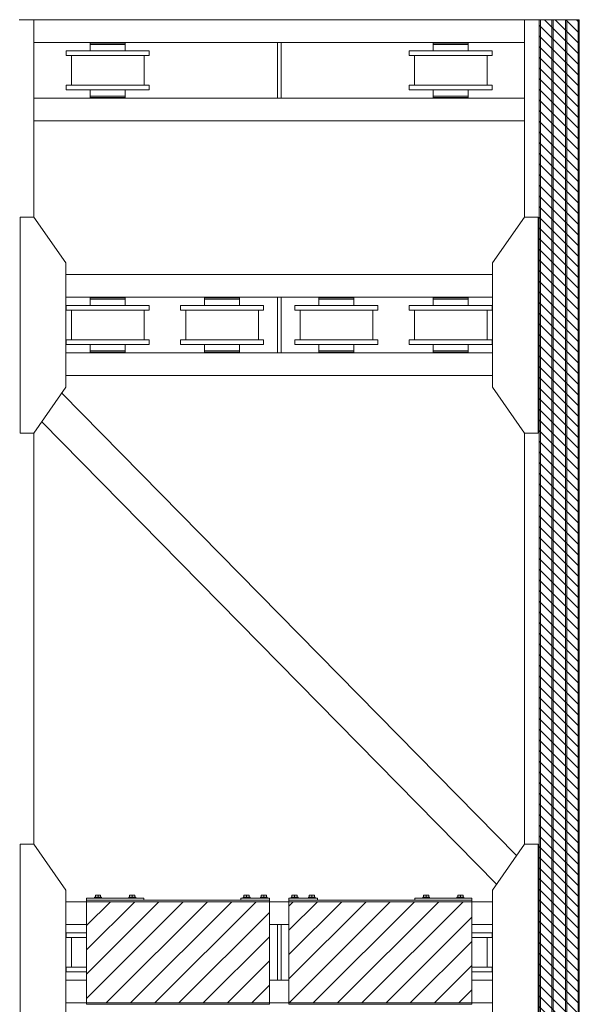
# Model space of a CAD drawing. Header units: millimetres. Extents: x 11264 to 19674, y -752784 to -746844.
# Tile 44 of 56: x 17197 to 17574, y -748200 to -747536. Entities that reach past the tile are written whole.
import ezdxf

# ---------------------------------------------------------------- set-up
doc = ezdxf.new("R2010")
doc.units = ezdxf.units.MM
doc.header["$MEASUREMENT"] = 0
doc.linetypes.add('DGN Style 1', pattern=[238.07239474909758, 0.396127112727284, -237.6762676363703])
doc.linetypes.add('DGN Style 6', pattern=[753.4337684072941, 0.396127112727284, -158.4508450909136, 277.2889789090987, -158.4508450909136, 0.396127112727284, -158.4508450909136])
doc.layers.add('Main Cradle', color=7, linetype='Continuous', lineweight=0)
doc.layers.add('Main Cradle Blocks', color=7, linetype='Continuous', lineweight=0)

# ---------------------------------------------------------------- blocks, each defined once
blk = doc.blocks.new('*U58')
at = {"linetype": 'DGN Style 6', "lineweight": 0}
h = blk.add_hatch(dxfattribs=at)
h.set_pattern_fill('HATCH', color=5, style=0, pattern_type=2)
h.set_pattern_definition([(135, (2055.738809, 1050.682466), (3.595456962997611, 3.59545696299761), [])])
h.paths.add_polyline_path([(2078.085763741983, 1021.15248072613), (2078.085763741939, 2278.470879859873), (2105.05031274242, 2278.470879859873), (2105.05031274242, 1021.15248072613)])
at = {"linetype": 'Continuous', "lineweight": 0}
h = blk.add_hatch(dxfattribs=at)
h.set_pattern_fill('HATCH', color=30, style=0, pattern_type=2)
h.set_pattern_definition([(45, (1917.294182, 1674.957072), (-8.171492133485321, 8.171492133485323), [])])
h.paths.add_polyline_path([(1772.985743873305, 1615.682283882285), (1896.252253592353, 1615.682283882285), (1896.252253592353, 1683.941113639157), (1772.985743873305, 1683.941113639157)])
h = blk.add_hatch(dxfattribs=at)
h.set_pattern_fill('HATCH', color=30, style=0, pattern_type=2)
h.set_pattern_definition([(45, (1909.763618, 1674.957072), (-8.171492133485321, 8.171492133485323), [])])
h.paths.add_polyline_path([(1909.380136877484, 1615.682283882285), (2032.646646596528, 1615.682283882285), (2032.646646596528, 1683.941113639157), (1909.380136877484, 1683.941113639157)])
at = {"color": 5, "linetype": 'Continuous', "lineweight": 0, "flags": 128}
blk.add_lwpolyline([(2078.085763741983, 1021.15248072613), (2078.085763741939, 2278.470879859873), (2105.05031274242, 2278.470879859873), (2105.05031274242, 1021.15248072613), (2078.085763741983, 1021.15248072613)], close=True, dxfattribs=at)
at = {"color": 30, "linetype": 'Continuous', "lineweight": 13, "flags": 128}
for points in [[(1772.985743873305, 1615.682283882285), (1896.252253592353, 1615.682283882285), (1896.252253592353, 1683.941113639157), (1772.985743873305, 1683.941113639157), (1772.985743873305, 1615.682283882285)], [(1909.380136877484, 1615.682283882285), (2032.646646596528, 1615.682283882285), (2032.646646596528, 1683.941113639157), (1909.380136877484, 1683.941113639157), (1909.380136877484, 1615.682283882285)]]:
    blk.add_lwpolyline(points, close=True, dxfattribs=at)
at = {"layer": 'Main Cradle', "color": 7, "linetype": 'Continuous', "lineweight": 0}
for p, q in [((1737.548605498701, 2278.471174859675), (1727.548605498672, 2278.471174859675)), ((1737.548605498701, 2278.471174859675), (1737.548605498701, 2145.460156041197)), ((2068.087896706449, 2278.471174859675), (1737.548605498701, 2278.471174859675)), ((2068.087896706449, 2278.471174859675), (2068.087896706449, 2145.460156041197)), ((2068.087896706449, 2278.471174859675), (2078.087896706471, 2278.471174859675)), ((2078.087896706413, 2278.471174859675), (2078.087896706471, 1021.152222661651)), ((2078.798742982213, 2278.471174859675), (2078.087896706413, 2278.471174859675)), ((2078.798742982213, 2278.471174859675), (2078.798742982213, 1021.152222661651)), ((2078.798742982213, 2278.471174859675), (2086.562472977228, 2278.471174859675)), ((2086.562472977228, 2278.471174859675), (2086.562472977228, 1021.152222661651)), ((2087.332889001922, 2278.471174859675), (2086.562472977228, 2278.471174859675)), ((2087.332889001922, 2278.471174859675), (2087.332889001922, 1021.152222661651)), ((2087.332889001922, 2278.471174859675), (2095.807465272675, 2278.471174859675)), ((2095.807465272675, 2278.471174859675), (2095.807465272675, 1021.152222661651)), ((2096.577881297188, 2278.471174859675), (2095.807465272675, 2278.471174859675)), ((2096.577881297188, 2278.471174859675), (2096.577881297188, 1021.152222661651)), ((2096.577881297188, 2278.471174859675), (2104.34161129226, 2278.471174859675)), ((2104.34161129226, 2278.471174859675), (2104.34161129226, 1021.152222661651)), ((2105.052457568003, 2278.471174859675), (2104.34161129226, 2278.471174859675)), ((1901.585585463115, 2263.062854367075), (1737.548605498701, 2263.062854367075)), ((1775.514711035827, 2257.438817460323), (1759.335970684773, 2257.438817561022)), ((1759.335970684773, 2257.438817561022), (1759.335970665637, 2254.357153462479)), ((1815.175724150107, 2257.438817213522), (1759.335970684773, 2257.438817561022)), ((1798.996987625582, 2262.600600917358), (1775.514707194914, 2262.600601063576)), ((1781.092530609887, 2262.600601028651), (1775.514707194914, 2262.600601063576)), ((1775.514707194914, 2262.600601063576), (1775.514707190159, 2261.830185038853)), ((1798.996987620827, 2261.830184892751), (1775.514707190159, 2261.830185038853)), ((1775.514708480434, 2257.438817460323), (1775.514711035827, 2257.438817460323)), ((1775.514708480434, 2257.438817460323), (1798.996988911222, 2257.438817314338)), ((1798.996991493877, 2261.830184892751), (1775.514711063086, 2261.830185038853)), ((1775.514711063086, 2261.830185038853), (1775.514711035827, 2257.438817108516)), ((1781.092519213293, 2262.600601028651), (1781.092530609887, 2262.600601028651)), ((1781.092519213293, 2262.600601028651), (1793.419175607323, 2262.600600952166)), ((1781.092530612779, 2263.062854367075), (1781.092530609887, 2262.600600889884)), ((1793.419187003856, 2262.600600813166), (1793.419187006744, 2263.062854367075)), ((1798.996987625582, 2262.600600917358), (1793.419187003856, 2262.600600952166)), ((1798.996987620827, 2261.830184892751), (1798.996987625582, 2262.600600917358)), ((1798.996991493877, 2261.830184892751), (1798.996987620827, 2261.830184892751)), ((1798.996991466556, 2257.438816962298), (1798.996991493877, 2261.830184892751)), ((1815.175724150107, 2257.438817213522), (1798.996991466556, 2257.438817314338)), ((1815.175724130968, 2254.357153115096), (1815.175724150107, 2257.438817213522)), ((2068.087896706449, 2263.062854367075), (1904.050916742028, 2263.062854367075)), ((2006.639510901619, 2257.438817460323), (1990.460770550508, 2257.438817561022)), ((1990.460770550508, 2257.438817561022), (1990.460770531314, 2254.357153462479)), ((2046.300524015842, 2257.438817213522), (1990.460770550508, 2257.438817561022)), ((2030.12178749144, 2262.600600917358), (2006.639507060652, 2262.600601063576)), ((2012.217330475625, 2262.600601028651), (2006.639507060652, 2262.600601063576)), ((2006.639507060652, 2262.600601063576), (2006.639507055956, 2261.830185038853)), ((2030.121787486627, 2261.830184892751), (2006.639507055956, 2261.830185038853)), ((2006.63950834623, 2257.438817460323), (2006.639510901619, 2257.438817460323)), ((2006.63950834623, 2257.438817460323), (2030.121788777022, 2257.438817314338)), ((2030.121791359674, 2261.830184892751), (2006.639510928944, 2261.830185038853)), ((2006.639510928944, 2261.830185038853), (2006.639510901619, 2257.438817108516)), ((2012.217319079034, 2262.600601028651), (2012.217330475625, 2262.600601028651)), ((2012.217319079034, 2262.600601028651), (2024.54397547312, 2262.600600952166)), ((2012.217330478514, 2263.062854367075), (2012.217330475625, 2262.600600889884)), ((2024.543986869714, 2262.600600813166), (2024.543986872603, 2263.062854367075)), ((2030.12178749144, 2262.600600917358), (2024.543986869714, 2262.600600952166)), ((2030.121787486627, 2261.830184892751), (2030.12178749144, 2262.600600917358)), ((2030.121791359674, 2261.830184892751), (2030.121787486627, 2261.830184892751)), ((2030.121791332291, 2257.438816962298), (2030.121791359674, 2261.830184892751)), ((2046.300524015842, 2257.438817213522), (2030.121791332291, 2257.438817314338)), ((2046.300523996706, 2254.357153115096), (2046.300524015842, 2257.438817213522)), ((1815.175724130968, 2254.357153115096), (1759.335970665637, 2254.357153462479)), ((1775.514711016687, 2254.357149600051), (1762.756617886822, 2254.357149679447)), ((1762.756617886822, 2254.357149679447), (1762.756617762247, 2234.326333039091)), ((1811.755077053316, 2254.357149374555), (1762.756617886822, 2254.357149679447)), ((1767.379116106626, 2254.357149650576), (1775.514711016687, 2254.357149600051)), ((1767.379116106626, 2254.357149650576), (1807.132582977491, 2254.357149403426)), ((1811.755077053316, 2254.357149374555), (1798.996991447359, 2254.35714945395)), ((1798.996991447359, 2254.35714945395), (1807.132582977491, 2254.357149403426)), ((1811.755076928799, 2234.326332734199), (1811.755077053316, 2254.357149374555)), ((2046.300523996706, 2254.357153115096), (1990.460770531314, 2254.357153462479)), ((2006.639510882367, 2254.357149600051), (1993.881417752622, 2254.357149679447)), ((1993.881417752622, 2254.357149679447), (1993.881417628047, 2234.326333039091)), ((2042.879876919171, 2254.357149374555), (1993.881417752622, 2254.357149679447)), ((1998.503915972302, 2254.357149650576), (2006.639510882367, 2254.357149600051)), ((1998.503915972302, 2254.357149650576), (2038.257382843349, 2254.357149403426)), ((2042.879876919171, 2254.357149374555), (2030.121791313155, 2254.35714945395)), ((2030.121791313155, 2254.35714945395), (2038.257382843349, 2254.357149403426)), ((2042.879876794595, 2234.326332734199), (2042.879876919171, 2254.357149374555)), ((1762.756617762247, 2234.326333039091), (1759.335970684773, 2234.326333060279)), ((1759.335970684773, 2234.326333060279), (1759.335970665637, 2231.244668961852)), ((1815.175724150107, 2234.326332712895), (1759.335970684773, 2234.326333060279)), ((1815.175724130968, 2231.244668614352), (1759.335970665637, 2231.244668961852)), ((1775.514710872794, 2231.244668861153), (1775.514710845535, 2226.853297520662)), ((1798.996991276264, 2226.853297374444), (1798.996991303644, 2231.24466878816)), ((1815.175724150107, 2234.326332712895), (1811.755076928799, 2234.326332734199)), ((1815.175724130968, 2231.244668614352), (1815.175724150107, 2234.326332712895)), ((1993.881417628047, 2234.326333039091), (1990.460770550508, 2234.326333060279)), ((1990.460770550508, 2234.326333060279), (1990.460770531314, 2231.244668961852)), ((2046.300524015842, 2234.326332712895), (1990.460770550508, 2234.326333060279)), ((2046.300523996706, 2231.244668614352), (1990.460770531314, 2231.244668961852)), ((2006.639510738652, 2231.244668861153), (2006.639510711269, 2226.853297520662)), ((2030.121791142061, 2226.853297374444), (2030.121791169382, 2231.24466878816)), ((2046.300524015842, 2234.326332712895), (2042.879876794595, 2234.326332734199)), ((2046.300523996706, 2231.244668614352), (2046.300524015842, 2234.326332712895)), ((1901.585585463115, 2225.620635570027), (1737.548605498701, 2225.620635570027)), ((1798.996987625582, 2226.853297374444), (1775.514707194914, 2226.853297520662)), ((1775.514710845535, 2226.853297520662), (1775.514707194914, 2226.853297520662)), ((1775.514707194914, 2226.853297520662), (1775.514707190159, 2226.082881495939)), ((1798.996987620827, 2226.082881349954), (1775.514707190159, 2226.082881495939)), ((1798.996991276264, 2226.853297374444), (1775.514710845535, 2226.853297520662)), ((1781.092530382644, 2226.082881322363), (1781.092530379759, 2225.620635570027)), ((1793.419186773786, 2225.620635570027), (1793.419186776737, 2226.082881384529)), ((1794.574802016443, 2226.85329891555), (1794.574799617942, 2226.85329891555)), ((1798.996987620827, 2226.082881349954), (1798.996987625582, 2226.853297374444)), ((2068.087896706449, 2225.620635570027), (1904.050916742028, 2225.620635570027)), ((2030.12178749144, 2226.853297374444), (2006.639507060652, 2226.853297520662)), ((2006.639510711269, 2226.853297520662), (2006.639507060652, 2226.853297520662)), ((2006.639507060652, 2226.853297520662), (2006.639507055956, 2226.082881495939)), ((2030.121787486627, 2226.082881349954), (2006.639507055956, 2226.082881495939)), ((2030.121791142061, 2226.853297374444), (2006.639510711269, 2226.853297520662)), ((2012.217330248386, 2226.082881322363), (2012.217330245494, 2225.620635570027)), ((2024.543986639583, 2225.620635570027), (2024.543986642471, 2226.082881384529)), ((2025.699601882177, 2226.85329891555), (2025.69959948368, 2226.85329891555)), ((2030.121787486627, 2226.082881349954), (2030.12178749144, 2226.853297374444)), ((2068.087896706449, 2210.212315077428), (1737.548605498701, 2210.212315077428)), ((2046.515745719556, 2106.785270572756), (1759.12075648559, 2106.785270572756)), ((1901.585585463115, 2091.376950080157), (1759.120655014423, 2091.376950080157)), ((1798.996980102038, 2090.914696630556), (1775.51469967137, 2090.914696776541)), ((1781.092523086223, 2090.914696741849), (1775.51469967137, 2090.914696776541)), ((1775.51469967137, 2090.914696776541), (1775.514699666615, 2090.144280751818)), ((1781.092511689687, 2090.914696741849), (1781.092523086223, 2090.914696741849)), ((1781.092511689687, 2090.914696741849), (1793.419168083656, 2090.914696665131)), ((1781.092523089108, 2091.376950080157), (1781.092523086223, 2090.914696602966)), ((1793.419179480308, 2090.914696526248), (1793.4191794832, 2091.376950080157)), ((1798.996980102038, 2090.914696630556), (1793.419179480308, 2090.914696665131)), ((1798.996980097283, 2090.144280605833), (1798.996980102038, 2090.914696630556)), ((1876.038582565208, 2090.914696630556), (1852.556302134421, 2090.914696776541)), ((1858.134125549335, 2090.914696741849), (1852.556302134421, 2090.914696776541)), ((1852.556302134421, 2090.914696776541), (1852.556302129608, 2090.144280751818)), ((1858.134114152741, 2090.914696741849), (1858.134125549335, 2090.914696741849)), ((1858.134114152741, 2090.914696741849), (1870.46077054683, 2090.914696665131)), ((1858.134125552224, 2091.376950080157), (1858.134125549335, 2090.914696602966)), ((1870.460781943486, 2090.914696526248), (1870.460781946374, 2091.376950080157)), ((1876.038582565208, 2090.914696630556), (1870.460781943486, 2090.914696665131)), ((1876.038582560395, 2090.144280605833), (1876.038582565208, 2090.914696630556)), ((2046.515847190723, 2091.376950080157), (1904.050916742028, 2091.376950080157)), ((1953.080185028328, 2090.914696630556), (1929.597904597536, 2090.914696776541)), ((1935.175728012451, 2090.914696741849), (1929.597904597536, 2090.914696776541)), ((1929.597904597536, 2090.914696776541), (1929.597904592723, 2090.144280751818)), ((1935.175716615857, 2090.914696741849), (1935.175728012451, 2090.914696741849)), ((1935.175716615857, 2090.914696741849), (1947.502373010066, 2090.914696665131)), ((1935.17572801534, 2091.376950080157), (1935.175728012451, 2090.914696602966)), ((1947.50238440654, 2090.914696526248), (1947.502384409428, 2091.376950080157)), ((1953.080185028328, 2090.914696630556), (1947.50238440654, 2090.914696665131)), ((1953.080185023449, 2090.144280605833), (1953.080185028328, 2090.914696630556)), ((2030.12178749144, 2090.914696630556), (2006.639507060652, 2090.914696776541)), ((2012.217330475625, 2090.914696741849), (2006.639507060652, 2090.914696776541)), ((2006.639507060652, 2090.914696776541), (2006.639507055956, 2090.144280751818)), ((2012.217319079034, 2090.914696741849), (2012.217330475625, 2090.914696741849)), ((2012.217319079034, 2090.914696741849), (2024.54397547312, 2090.914696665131)), ((2012.217330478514, 2091.376950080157), (2012.217330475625, 2090.914696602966)), ((2024.543986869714, 2090.914696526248), (2024.543986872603, 2091.376950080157)), ((2030.12178749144, 2090.914696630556), (2024.543986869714, 2090.914696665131)), ((2030.121787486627, 2090.144280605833), (2030.12178749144, 2090.914696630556)), ((1775.514703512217, 2085.752913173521), (1759.335963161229, 2085.752913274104)), ((1759.335963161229, 2085.752913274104), (1759.335963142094, 2082.671249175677)), ((1815.175716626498, 2085.75291292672), (1759.335963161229, 2085.752913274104)), ((1798.996980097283, 2090.144280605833), (1775.514699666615, 2090.144280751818)), ((1775.514700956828, 2085.752913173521), (1775.514703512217, 2085.752913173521)), ((1775.514700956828, 2085.752913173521), (1798.996981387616, 2085.752913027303)), ((1798.996983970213, 2090.144280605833), (1775.51470353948, 2090.144280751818)), ((1775.51470353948, 2090.144280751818), (1775.514703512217, 2085.752912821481)), ((1798.996983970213, 2090.144280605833), (1798.996980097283, 2090.144280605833)), ((1798.996983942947, 2085.75291267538), (1798.996983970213, 2090.144280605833)), ((1815.175716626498, 2085.75291292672), (1798.996983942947, 2085.752913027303)), ((1815.175716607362, 2082.671248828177), (1815.175716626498, 2085.75291292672)), ((1852.556305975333, 2085.752913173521), (1836.377565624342, 2085.752913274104)), ((1836.377565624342, 2085.752913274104), (1836.377565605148, 2082.671249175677)), ((1892.217319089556, 2085.75291292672), (1836.377565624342, 2085.752913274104)), ((1876.038582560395, 2090.144280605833), (1852.556302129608, 2090.144280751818)), ((1852.556303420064, 2085.752913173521), (1852.556305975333, 2085.752913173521)), ((1852.556303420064, 2085.752913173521), (1876.03858385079, 2085.752913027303)), ((1876.038586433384, 2090.144280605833), (1852.556306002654, 2090.144280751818)), ((1852.556306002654, 2090.144280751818), (1852.556305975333, 2085.752912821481)), ((1876.038586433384, 2090.144280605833), (1876.038582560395, 2090.144280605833)), ((1876.038586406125, 2085.75291267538), (1876.038586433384, 2090.144280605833)), ((1892.217319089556, 2085.75291292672), (1876.038586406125, 2085.752913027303)), ((1892.217319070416, 2082.671248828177), (1892.217319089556, 2085.75291292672)), ((1929.597908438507, 2085.752913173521), (1913.419168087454, 2085.752913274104)), ((1913.419168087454, 2085.752913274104), (1913.419168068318, 2082.671249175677)), ((1969.258921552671, 2085.75291292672), (1913.419168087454, 2085.752913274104)), ((1953.080185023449, 2090.144280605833), (1929.597904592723, 2090.144280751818)), ((1929.597905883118, 2085.752913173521), (1929.597908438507, 2085.752913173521)), ((1929.597905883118, 2085.752913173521), (1953.08018631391, 2085.752913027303)), ((1953.080188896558, 2090.144280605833), (1929.59790846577, 2090.144280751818)), ((1929.59790846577, 2090.144280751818), (1929.597908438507, 2085.752912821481)), ((1953.080188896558, 2090.144280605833), (1953.080185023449, 2090.144280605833)), ((1953.080188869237, 2085.75291267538), (1953.080188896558, 2090.144280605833)), ((1969.258921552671, 2085.75291292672), (1953.080188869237, 2085.752913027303)), ((1969.258921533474, 2082.671248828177), (1969.258921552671, 2085.75291292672)), ((2006.639510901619, 2085.752913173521), (1990.460770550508, 2085.752913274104)), ((1990.460770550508, 2085.752913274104), (1990.460770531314, 2082.671249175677)), ((2046.300524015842, 2085.75291292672), (1990.460770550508, 2085.752913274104)), ((2030.121787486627, 2090.144280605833), (2006.639507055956, 2090.144280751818)), ((2006.63950834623, 2085.752913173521), (2006.639510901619, 2085.752913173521)), ((2006.63950834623, 2085.752913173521), (2030.121788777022, 2085.752913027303)), ((2030.121791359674, 2090.144280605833), (2006.639510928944, 2090.144280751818)), ((2006.639510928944, 2090.144280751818), (2006.639510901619, 2085.752912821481)), ((2030.121791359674, 2090.144280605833), (2030.121787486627, 2090.144280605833)), ((2030.121791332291, 2085.75291267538), (2030.121791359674, 2090.144280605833)), ((2046.300524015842, 2085.75291292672), (2030.121791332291, 2085.752913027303)), ((2046.300523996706, 2082.671248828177), (2046.300524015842, 2085.75291292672)), ((1815.175716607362, 2082.671248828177), (1759.335963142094, 2082.671249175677)), ((1775.51470349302, 2082.671245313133), (1762.756610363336, 2082.671245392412)), ((1762.756610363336, 2082.671245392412), (1762.756610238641, 2062.640428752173)), ((1811.755069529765, 2082.671245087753), (1762.756610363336, 2082.671245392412)), ((1767.379108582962, 2082.671245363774), (1775.51470349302, 2082.671245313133)), ((1767.379108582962, 2082.671245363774), (1807.132575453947, 2082.671245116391)), ((1811.755069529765, 2082.671245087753), (1798.996983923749, 2082.671245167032)), ((1798.996983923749, 2082.671245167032), (1807.132575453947, 2082.671245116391)), ((1811.755069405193, 2062.640428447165), (1811.755069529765, 2082.671245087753)), ((1892.217319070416, 2082.671248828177), (1836.377565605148, 2082.671249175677)), ((1852.556305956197, 2082.671245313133), (1839.79821282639, 2082.671245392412)), ((1839.79821282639, 2082.671245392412), (1839.798212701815, 2062.640428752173)), ((1888.796671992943, 2082.671245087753), (1839.79821282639, 2082.671245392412)), ((1844.420711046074, 2082.671245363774), (1852.556305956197, 2082.671245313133)), ((1844.420711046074, 2082.671245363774), (1884.174177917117, 2082.671245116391)), ((1888.796671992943, 2082.671245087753), (1876.038586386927, 2082.671245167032)), ((1876.038586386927, 2082.671245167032), (1884.174177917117, 2082.671245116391)), ((1888.796671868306, 2062.640428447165), (1888.796671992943, 2082.671245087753)), ((1969.258921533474, 2082.671248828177), (1913.419168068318, 2082.671249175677)), ((1929.597908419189, 2082.671245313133), (1916.839815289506, 2082.671245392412)), ((1916.839815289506, 2082.671245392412), (1916.839815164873, 2062.640428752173)), ((1965.838274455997, 2082.671245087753), (1916.839815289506, 2082.671245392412)), ((1921.462313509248, 2082.671245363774), (1929.597908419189, 2082.671245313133)), ((1921.462313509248, 2082.671245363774), (1961.215780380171, 2082.671245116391)), ((1965.838274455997, 2082.671245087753), (1953.080188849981, 2082.671245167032)), ((1953.080188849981, 2082.671245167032), (1961.215780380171, 2082.671245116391)), ((1965.83827433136, 2062.640428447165), (1965.838274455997, 2082.671245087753)), ((2046.300523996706, 2082.671248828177), (1990.460770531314, 2082.671249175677)), ((2006.639510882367, 2082.671245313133), (1993.881417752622, 2082.671245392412)), ((1993.881417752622, 2082.671245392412), (1993.881417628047, 2062.640428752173)), ((2042.879876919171, 2082.671245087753), (1993.881417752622, 2082.671245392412)), ((1998.503915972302, 2082.671245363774), (2006.639510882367, 2082.671245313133)), ((1998.503915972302, 2082.671245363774), (2038.257382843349, 2082.671245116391)), ((2042.879876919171, 2082.671245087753), (2030.121791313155, 2082.671245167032)), ((2030.121791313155, 2082.671245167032), (2038.257382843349, 2082.671245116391)), ((2042.879876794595, 2062.640428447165), (2042.879876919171, 2082.671245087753)), ((1762.756610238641, 2062.640428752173), (1759.335963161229, 2062.64042877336)), ((1759.335963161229, 2062.64042877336), (1759.335963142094, 2059.558764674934)), ((1815.175716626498, 2062.640428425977), (1759.335963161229, 2062.64042877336)), ((1815.175716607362, 2059.558764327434), (1759.335963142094, 2059.558764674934)), ((1775.51470334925, 2059.558764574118), (1775.514703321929, 2055.167393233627)), ((1798.996983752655, 2055.167393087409), (1798.996983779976, 2059.558764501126)), ((1815.175716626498, 2062.640428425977), (1811.755069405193, 2062.640428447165)), ((1815.175716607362, 2059.558764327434), (1815.175716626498, 2062.640428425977)), ((1839.798212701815, 2062.640428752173), (1836.377565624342, 2062.64042877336)), ((1836.377565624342, 2062.64042877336), (1836.377565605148, 2059.558764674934)), ((1892.217319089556, 2062.640428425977), (1836.377565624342, 2062.64042877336)), ((1892.217319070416, 2059.558764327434), (1836.377565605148, 2059.558764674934)), ((1852.556305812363, 2059.558764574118), (1852.556305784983, 2055.167393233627)), ((1876.038586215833, 2055.167393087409), (1876.038586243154, 2059.558764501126)), ((1892.217319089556, 2062.640428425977), (1888.796671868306, 2062.640428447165)), ((1892.217319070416, 2059.558764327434), (1892.217319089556, 2062.640428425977)), ((1916.839815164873, 2062.640428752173), (1913.419168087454, 2062.64042877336)), ((1913.419168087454, 2062.64042877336), (1913.419168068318, 2059.558764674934)), ((1969.258921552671, 2062.640428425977), (1913.419168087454, 2062.64042877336)), ((1969.258921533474, 2059.558764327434), (1913.419168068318, 2059.558764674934)), ((1929.597908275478, 2059.558764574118), (1929.597908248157, 2055.167393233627)), ((1953.080188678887, 2055.167393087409), (1953.080188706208, 2059.558764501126)), ((1969.258921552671, 2062.640428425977), (1965.83827433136, 2062.640428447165)), ((1969.258921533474, 2059.558764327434), (1969.258921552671, 2062.640428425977)), ((1993.881417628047, 2062.640428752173), (1990.460770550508, 2062.64042877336)), ((1990.460770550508, 2062.64042877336), (1990.460770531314, 2059.558764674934)), ((2046.300524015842, 2062.640428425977), (1990.460770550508, 2062.64042877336)), ((2046.300523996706, 2059.558764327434), (1990.460770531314, 2059.558764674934)), ((2006.639510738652, 2059.558764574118), (2006.639510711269, 2055.167393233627)), ((2030.121791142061, 2055.167393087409), (2030.121791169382, 2059.558764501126)), ((2046.300524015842, 2062.640428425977), (2042.879876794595, 2062.640428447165)), ((2046.300523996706, 2059.558764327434), (2046.300524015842, 2062.640428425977)), ((1901.585585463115, 2053.934731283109), (1759.120408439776, 2053.934731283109)), ((1798.996980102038, 2055.167393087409), (1775.51469967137, 2055.167393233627)), ((1775.514703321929, 2055.167393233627), (1775.51469967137, 2055.167393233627)), ((1775.51469967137, 2055.167393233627), (1775.514699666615, 2054.39697720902)), ((1798.996980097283, 2054.396977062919), (1775.514699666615, 2054.39697720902)), ((1798.996983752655, 2055.167393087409), (1775.514703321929, 2055.167393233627)), ((1781.0925228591, 2054.396977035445), (1781.092522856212, 2053.934731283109)), ((1793.419179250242, 2053.934731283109), (1793.419179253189, 2054.396977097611)), ((1794.574794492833, 2055.167394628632), (1794.574792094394, 2055.167394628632)), ((1798.996980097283, 2054.396977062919), (1798.996980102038, 2055.167393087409)), ((1876.038582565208, 2055.167393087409), (1852.556302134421, 2055.167393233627)), ((1852.556305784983, 2055.167393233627), (1852.556302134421, 2055.167393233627)), ((1852.556302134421, 2055.167393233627), (1852.556302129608, 2054.39697720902)), ((1876.038582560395, 2054.396977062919), (1852.556302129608, 2054.39697720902)), ((1876.038586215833, 2055.167393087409), (1852.556305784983, 2055.167393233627)), ((1858.134125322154, 2054.396977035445), (1858.134125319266, 2053.934731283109)), ((1870.460781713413, 2053.934731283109), (1870.460781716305, 2054.396977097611)), ((1871.616396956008, 2055.167394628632), (1871.616394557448, 2055.167394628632)), ((1876.038582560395, 2054.396977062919), (1876.038582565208, 2055.167393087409)), ((2046.516093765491, 2053.934731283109), (1904.050916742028, 2053.934731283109)), ((1953.080185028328, 2055.167393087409), (1929.597904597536, 2055.167393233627)), ((1929.597908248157, 2055.167393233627), (1929.597904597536, 2055.167393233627)), ((1929.597904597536, 2055.167393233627), (1929.597904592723, 2054.39697720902)), ((1953.080185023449, 2054.396977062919), (1929.597904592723, 2054.39697720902)), ((1953.080188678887, 2055.167393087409), (1929.597908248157, 2055.167393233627)), ((1935.175727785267, 2054.396977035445), (1935.175727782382, 2053.934731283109)), ((1947.502384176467, 2053.934731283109), (1947.502384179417, 2054.396977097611)), ((1948.657999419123, 2055.167394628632), (1948.657997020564, 2055.167394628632)), ((1953.080185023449, 2054.396977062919), (1953.080185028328, 2055.167393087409)), ((2030.12178749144, 2055.167393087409), (2006.639507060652, 2055.167393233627)), ((2006.639510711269, 2055.167393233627), (2006.639507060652, 2055.167393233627)), ((2006.639507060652, 2055.167393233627), (2006.639507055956, 2054.39697720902)), ((2030.121787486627, 2054.396977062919), (2006.639507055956, 2054.39697720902)), ((2030.121791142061, 2055.167393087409), (2006.639510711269, 2055.167393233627)), ((2012.217330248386, 2054.396977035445), (2012.217330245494, 2053.934731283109)), ((2024.543986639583, 2053.934731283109), (2024.543986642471, 2054.396977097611)), ((2025.699601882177, 2055.167394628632), (2025.69959948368, 2055.167394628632)), ((2030.121787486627, 2054.396977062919), (2030.12178749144, 2055.167393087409)), ((2046.516195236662, 2038.526410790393), (1759.120306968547, 2038.526410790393)), ((2062.788431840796, 1715.046687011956), (1756.326873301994, 2026.677497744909)), ((2049.309318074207, 1695.790357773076), (1742.847538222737, 2007.421393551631)), ((1737.548605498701, 1999.851525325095), (1737.548605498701, 1722.616156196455)), ((2068.087896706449, 1999.851525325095), (2068.087896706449, 1722.616156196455)), ((1773.003149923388, 1683.941128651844), (1759.120756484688, 1683.941128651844)), ((1909.366786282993, 1683.941128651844), (1896.269715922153, 1683.941128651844)), ((2046.515745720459, 1683.941128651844), (2032.633352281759, 1683.941128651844)), ((1773.003149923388, 1668.532808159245), (1759.120655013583, 1668.532808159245)), ((1901.585585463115, 1668.532808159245), (1896.269715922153, 1668.532808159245)), ((1909.366786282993, 1668.532808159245), (1904.050916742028, 1668.532808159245)), ((2046.515847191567, 1668.532808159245), (2032.633352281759, 1668.532808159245)), ((1773.003151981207, 1662.908771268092), (1759.335963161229, 1662.908771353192)), ((1759.335963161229, 1662.908771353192), (1759.335963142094, 1659.827107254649)), ((1773.003151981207, 1662.908771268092), (1759.335963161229, 1662.908771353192)), ((1773.003151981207, 1659.827107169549), (1759.335963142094, 1659.827107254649)), ((1773.003151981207, 1659.827103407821), (1762.756610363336, 1659.8271034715)), ((1762.756610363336, 1659.8271034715), (1762.756610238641, 1639.796286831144)), ((1773.003151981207, 1659.827103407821), (1762.756610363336, 1659.8271034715)), ((1767.379108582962, 1659.827103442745), (1773.003151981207, 1659.827103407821)), ((1767.379108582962, 1659.827103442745), (1773.003151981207, 1659.827103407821)), ((2046.300524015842, 1662.908771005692), (2032.633350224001, 1662.908771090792)), ((2046.300524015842, 1662.908771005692), (2032.633350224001, 1662.908771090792)), ((2046.300523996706, 1659.827106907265), (2032.633350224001, 1659.827106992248)), ((2042.879876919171, 1659.827103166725), (2032.633350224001, 1659.827103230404)), ((2042.879876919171, 1659.827103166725), (2032.633350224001, 1659.827103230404)), ((2032.633350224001, 1659.827103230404), (2038.257382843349, 1659.827103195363)), ((2032.633350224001, 1659.827103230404), (2038.257382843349, 1659.827103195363)), ((2042.879876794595, 1639.796286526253), (2042.879876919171, 1659.827103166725)), ((2046.300523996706, 1659.827106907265), (2046.300524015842, 1662.908771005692)), ((1762.756610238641, 1639.796286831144), (1759.335963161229, 1639.796286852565)), ((1759.335963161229, 1639.796286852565), (1759.335963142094, 1636.714622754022)), ((1773.003151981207, 1639.796286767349), (1759.335963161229, 1639.796286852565)), ((2046.300524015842, 1639.796286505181), (2032.633350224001, 1639.796286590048)), ((2046.300524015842, 1639.796286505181), (2042.879876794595, 1639.796286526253)), ((2046.300523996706, 1636.714622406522), (2046.300524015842, 1639.796286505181)), ((1773.003151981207, 1636.714622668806), (1759.335963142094, 1636.714622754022)), ((2046.300523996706, 1636.714622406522), (2032.633350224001, 1636.714622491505)), ((1773.003149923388, 1631.090589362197), (1759.120408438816, 1631.090589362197)), ((1901.585585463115, 1631.090589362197), (1896.269715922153, 1631.090589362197)), ((1909.366786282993, 1631.090589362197), (1904.050916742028, 1631.090589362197)), ((2046.516093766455, 1631.090589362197), (2032.633352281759, 1631.090589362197)), ((1773.003149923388, 1615.682268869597), (1759.120306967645, 1615.682268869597)), ((1909.366786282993, 1615.682268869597), (1896.269715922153, 1615.682268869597)), ((2046.516195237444, 1615.682268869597), (2032.633352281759, 1615.682268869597))]:
    blk.add_line(p, q, dxfattribs=at)
at = {"layer": 'Main Cradle', "color": 7, "linetype": 'Continuous', "lineweight": 0, "ltscale": 0.1540832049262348, "flags": 128}
for points in [[(1904.050916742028, 2263.062854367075), (1901.585585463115, 2263.062854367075), (1901.585585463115, 2225.620635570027), (1904.050916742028, 2225.620635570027), (1904.050916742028, 2263.062854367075)], [(1904.050916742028, 2091.376950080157), (1901.585585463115, 2091.376950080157), (1901.585585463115, 2053.934731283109), (1904.050916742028, 2053.934731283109), (1904.050916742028, 2091.376950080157)], [(1904.050916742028, 1668.532808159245), (1901.585585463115, 1668.532808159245), (1901.585585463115, 1631.090589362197), (1904.050916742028, 1631.090589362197), (1904.050916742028, 1668.532808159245)]]:
    blk.add_lwpolyline(points, dxfattribs=at)
at = {"layer": 'Main Cradle', "color": 7, "linetype": 'Continuous', "lineweight": 0, "flags": 128}
for points in [[(1737.548605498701, 1999.851526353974), (1759.120254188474, 2030.668025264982), (1759.120807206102, 2114.643371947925), (1737.54956589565, 2145.460155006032), (1728.304573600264, 2145.460216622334), (1728.303613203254, 1999.851587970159), (1737.548605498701, 1999.851526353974)], [(2068.087896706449, 1999.851526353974), (2046.516248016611, 2030.668025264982), (2046.515694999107, 2114.643371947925), (2068.086936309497, 2145.460155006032), (2077.331928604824, 2145.460216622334), (2077.332889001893, 1999.851587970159), (2068.087896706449, 1999.851526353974)], [(1737.548605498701, 1577.007526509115), (1759.120254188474, 1607.824025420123), (1759.120807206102, 1691.799372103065), (1737.54956589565, 1722.616155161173), (1728.304573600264, 1722.616216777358), (1728.303613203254, 1577.0075881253), (1737.548605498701, 1577.007526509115)], [(2068.087896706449, 1577.007526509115), (2046.516248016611, 1607.824025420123), (2046.515694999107, 1691.799372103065), (2068.086936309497, 1722.616155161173), (2077.331928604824, 1722.616216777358), (2077.332889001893, 1577.0075881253), (2068.087896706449, 1577.007526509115)]]:
    blk.add_lwpolyline(points, dxfattribs=at)
at = {"layer": 'Main Cradle Blocks', "color": 7, "linetype": 'Continuous', "lineweight": 0}
for p, q in [((1811.523952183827, 1686.406459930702), (1773.0031509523, 1686.406459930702)), ((1773.0031509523, 1684.865628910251), (1773.0031509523, 1686.406459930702)), ((1778.396063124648, 1686.868709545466), (1778.396063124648, 1686.406459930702)), ((1778.396063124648, 1686.868709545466), (1783.018559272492, 1686.868709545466)), ((1778.396063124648, 1686.406459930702), (1783.018559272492, 1686.406459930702)), ((1778.92255160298, 1688.409541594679), (1779.814931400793, 1688.409541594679)), ((1778.92255160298, 1686.868709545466), (1778.92255160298, 1688.133438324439)), ((1779.814931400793, 1688.409541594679), (1781.599690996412, 1688.409541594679)), ((1780.707311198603, 1686.868709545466), (1780.707311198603, 1688.133438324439)), ((1781.599690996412, 1688.409541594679), (1782.492070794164, 1688.409541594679)), ((1782.492070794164, 1686.868709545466), (1782.492070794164, 1688.133438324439)), ((1783.018559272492, 1686.406459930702), (1783.018559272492, 1686.868709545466)), ((1801.508543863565, 1686.868709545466), (1801.508543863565, 1686.406459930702)), ((1806.131040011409, 1686.868709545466), (1801.508543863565, 1686.868709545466)), ((1806.131040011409, 1686.406459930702), (1801.508543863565, 1686.406459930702)), ((1802.927412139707, 1688.409541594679), (1802.035032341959, 1688.409541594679)), ((1802.035032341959, 1686.868709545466), (1802.035032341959, 1688.133438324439)), ((1804.712171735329, 1688.409541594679), (1802.927412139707, 1688.409541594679)), ((1803.819791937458, 1686.868709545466), (1803.819791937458, 1688.133438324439)), ((1805.604551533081, 1688.409541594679), (1804.712171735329, 1688.409541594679)), ((1805.604551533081, 1686.868709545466), (1805.604551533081, 1688.133438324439)), ((1806.131040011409, 1686.406459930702), (1806.131040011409, 1686.868709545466)), ((1811.523952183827, 1684.865628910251), (1811.523952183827, 1686.406459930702)), ((1877.009314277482, 1684.865628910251), (1877.009314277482, 1686.406459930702)), ((1896.269714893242, 1686.406459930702), (1877.009314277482, 1686.406459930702)), ((1878.550146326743, 1686.868709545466), (1878.550146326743, 1686.406459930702)), ((1878.550146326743, 1686.868709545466), (1883.172642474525, 1686.868709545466)), ((1878.550146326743, 1686.406459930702), (1883.172642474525, 1686.406459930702)), ((1879.076634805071, 1688.409541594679), (1879.969014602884, 1688.409541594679)), ((1879.076634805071, 1686.868709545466), (1879.076634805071, 1688.133438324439)), ((1879.969014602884, 1688.409541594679), (1881.753774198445, 1688.409541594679)), ((1880.861394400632, 1686.868709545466), (1880.861394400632, 1688.133438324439)), ((1881.753774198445, 1688.409541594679), (1882.646153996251, 1688.409541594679)), ((1882.646153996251, 1686.868709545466), (1882.646153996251, 1688.133438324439)), ((1883.172642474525, 1686.406459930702), (1883.172642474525, 1686.868709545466)), ((1890.106386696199, 1686.868709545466), (1890.106386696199, 1686.406459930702)), ((1894.72888284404, 1686.868709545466), (1890.106386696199, 1686.868709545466)), ((1894.72888284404, 1686.406459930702), (1890.106386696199, 1686.406459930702)), ((1891.525254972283, 1688.409541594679), (1890.63287517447, 1688.409541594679)), ((1890.63287517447, 1686.868709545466), (1890.63287517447, 1688.133438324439)), ((1893.31001456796, 1688.409541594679), (1891.525254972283, 1688.409541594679)), ((1892.41763477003, 1686.868709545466), (1892.41763477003, 1688.133438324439)), ((1894.202394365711, 1688.409541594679), (1893.31001456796, 1688.409541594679)), ((1894.202394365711, 1686.868709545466), (1894.202394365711, 1688.133438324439)), ((1894.72888284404, 1686.406459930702), (1894.72888284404, 1686.868709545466)), ((1896.269714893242, 1684.865628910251), (1896.269714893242, 1686.406459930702)), ((1909.366787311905, 1684.865628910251), (1909.366787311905, 1686.406459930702)), ((1909.366787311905, 1686.406459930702), (1928.627187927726, 1686.406459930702)), ((1910.907619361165, 1686.868709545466), (1910.907619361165, 1686.406459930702)), ((1910.907619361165, 1686.868709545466), (1915.530115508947, 1686.868709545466)), ((1910.907619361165, 1686.406459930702), (1915.530115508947, 1686.406459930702)), ((1911.434107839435, 1688.409541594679), (1912.326487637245, 1688.409541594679)), ((1911.434107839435, 1686.868709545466), (1911.434107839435, 1688.133438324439)), ((1912.326487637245, 1688.409541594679), (1914.111247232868, 1688.409541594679)), ((1913.218867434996, 1686.868709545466), (1913.218867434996, 1688.133438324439)), ((1914.111247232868, 1688.409541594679), (1915.003627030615, 1688.409541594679)), ((1915.003627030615, 1686.868709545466), (1915.003627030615, 1688.133438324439)), ((1915.530115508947, 1686.406459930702), (1915.530115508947, 1686.868709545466)), ((1922.463859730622, 1686.868709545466), (1922.463859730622, 1686.406459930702)), ((1927.086355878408, 1686.868709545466), (1922.463859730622, 1686.868709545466)), ((1927.086355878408, 1686.406459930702), (1922.463859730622, 1686.406459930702)), ((1923.882728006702, 1688.409541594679), (1922.990348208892, 1688.409541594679)), ((1922.990348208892, 1686.868709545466), (1922.990348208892, 1688.133438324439)), ((1925.667487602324, 1688.409541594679), (1923.882728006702, 1688.409541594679)), ((1924.775107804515, 1686.868709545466), (1924.775107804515, 1688.133438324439)), ((1926.559867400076, 1688.409541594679), (1925.667487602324, 1688.409541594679)), ((1926.559867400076, 1686.868709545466), (1926.559867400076, 1688.133438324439)), ((1927.086355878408, 1686.406459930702), (1927.086355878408, 1686.868709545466)), ((1928.627187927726, 1684.865628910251), (1928.627187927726, 1686.406459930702)), ((1994.112550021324, 1684.865628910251), (1994.112550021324, 1686.406459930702)), ((1994.112550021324, 1686.406459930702), (2032.633351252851, 1686.406459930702)), ((1999.505462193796, 1686.868709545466), (1999.505462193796, 1686.406459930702)), ((1999.505462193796, 1686.868709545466), (2004.127958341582, 1686.868709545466)), ((1999.505462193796, 1686.406459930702), (2004.127958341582, 1686.406459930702)), ((2000.03195067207, 1688.409541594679), (2000.924330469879, 1688.409541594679)), ((2000.03195067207, 1686.868709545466), (2000.03195067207, 1688.133438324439)), ((2000.924330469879, 1688.409541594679), (2002.709090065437, 1688.409541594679)), ((2001.816710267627, 1686.868709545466), (2001.816710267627, 1688.133438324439)), ((2002.709090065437, 1688.409541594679), (2003.60146986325, 1688.409541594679)), ((2003.60146986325, 1686.868709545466), (2003.60146986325, 1688.133438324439)), ((2004.127958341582, 1686.406459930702), (2004.127958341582, 1686.868709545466)), ((2022.617942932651, 1686.868709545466), (2022.617942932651, 1686.406459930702)), ((2027.240439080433, 1686.868709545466), (2022.617942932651, 1686.868709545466)), ((2027.240439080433, 1686.406459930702), (2022.617942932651, 1686.406459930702)), ((2024.036811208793, 1688.409541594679), (2023.144431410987, 1688.409541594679)), ((2023.144431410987, 1686.868709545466), (2023.144431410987, 1688.133438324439)), ((2025.821570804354, 1688.409541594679), (2024.036811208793, 1688.409541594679)), ((2024.929191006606, 1686.868709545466), (2024.929191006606, 1688.133438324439)), ((2026.713950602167, 1688.409541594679), (2025.821570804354, 1688.409541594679)), ((2026.713950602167, 1686.868709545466), (2026.713950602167, 1688.133438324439)), ((2027.240439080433, 1686.406459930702), (2027.240439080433, 1686.868709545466)), ((2032.633351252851, 1684.865628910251), (2032.633351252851, 1686.406459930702)), ((1896.269714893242, 1684.865627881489), (1773.0031509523, 1684.865627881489)), ((1773.0031509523, 1614.757769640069), (1773.0031509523, 1684.865627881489)), ((1773.0031509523, 1683.941128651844), (1773.0031509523, 1684.865627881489)), ((1896.269714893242, 1614.757769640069), (1896.269714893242, 1684.865627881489)), ((1896.269714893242, 1683.941128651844), (1896.269714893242, 1684.865627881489)), ((1909.366787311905, 1684.865627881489), (2032.633351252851, 1684.865627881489)), ((1909.366787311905, 1614.757769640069), (1909.366787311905, 1684.865627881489)), ((1909.366787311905, 1683.941128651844), (1909.366787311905, 1684.865627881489)), ((2032.633351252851, 1614.757769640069), (2032.633351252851, 1684.865627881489)), ((1773.0031509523, 1615.682268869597), (1773.0031509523, 1614.757769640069)), ((1773.0031509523, 1614.757769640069), (1896.269714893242, 1614.757769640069)), ((1896.269714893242, 1615.682268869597), (1896.269714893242, 1614.757769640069)), ((1909.366787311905, 1615.682268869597), (1909.366787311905, 1614.757769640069)), ((2032.633351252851, 1614.757769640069), (1909.366787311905, 1614.757769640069))]:
    blk.add_line(p, q, dxfattribs=at)
for points in [[(1778.92255160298, 1688.133438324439), (1779.198771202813, 1688.293789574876), (1779.502442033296, 1688.411421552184), (1779.814931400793, 1688.409541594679)], [(1780.707311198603, 1688.133438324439), (1780.983530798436, 1688.293789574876), (1781.287201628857, 1688.411421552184), (1781.599690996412, 1688.409541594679)], [(1803.819791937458, 1688.133438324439), (1803.543572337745, 1688.293789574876), (1803.239901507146, 1688.411421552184), (1802.927412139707, 1688.409541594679)], [(1805.604551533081, 1688.133438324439), (1805.328331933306, 1688.293789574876), (1805.024661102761, 1688.411421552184), (1804.712171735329, 1688.409541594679)], [(1879.076634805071, 1688.133438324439), (1879.352854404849, 1688.293789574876), (1879.656525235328, 1688.411421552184), (1879.969014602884, 1688.409541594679)], [(1880.861394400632, 1688.133438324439), (1881.137614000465, 1688.293789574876), (1881.441284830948, 1688.411421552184), (1881.753774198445, 1688.409541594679)], [(1892.41763477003, 1688.133438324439), (1892.141415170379, 1688.293789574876), (1891.837744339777, 1688.411421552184), (1891.525254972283, 1688.409541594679)], [(1894.202394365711, 1688.133438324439), (1893.926174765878, 1688.293789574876), (1893.622503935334, 1688.411421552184), (1893.31001456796, 1688.409541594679)], [(1911.434107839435, 1688.133438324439), (1911.71032743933, 1688.293789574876), (1912.013998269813, 1688.411421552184), (1912.326487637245, 1688.409541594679)], [(1913.218867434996, 1688.133438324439), (1913.495087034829, 1688.293789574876), (1913.798757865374, 1688.411421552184), (1914.111247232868, 1688.409541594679)], [(1924.775107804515, 1688.133438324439), (1924.498888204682, 1688.293789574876), (1924.195217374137, 1688.411421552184), (1923.882728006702, 1688.409541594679)], [(1926.559867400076, 1688.133438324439), (1926.283647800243, 1688.293789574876), (1925.979976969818, 1688.411421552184), (1925.667487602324, 1688.409541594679)], [(2000.03195067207, 1688.133438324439), (2000.308170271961, 1688.293789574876), (2000.611841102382, 1688.411421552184), (2000.924330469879, 1688.409541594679)], [(2001.816710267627, 1688.133438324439), (2002.092929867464, 1688.293789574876), (2002.396600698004, 1688.411421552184), (2002.709090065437, 1688.409541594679)], [(2024.929191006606, 1688.133438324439), (2024.652971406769, 1688.293789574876), (2024.34930057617, 1688.411421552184), (2024.036811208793, 1688.409541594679)], [(2026.713950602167, 1688.133438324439), (2026.43773100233, 1688.293789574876), (2026.134060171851, 1688.411421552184), (2025.821570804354, 1688.409541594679)]]:
    blk.add_open_spline(points, degree=3, dxfattribs=at)
for points, knots in [([(1778.92255160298, 1688.409541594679), (1778.92255160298, 1688.40321818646), (1778.92255160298, 1688.390374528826), (1778.92255160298, 1688.292171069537), (1778.92255160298, 1688.188655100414), (1778.92255160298, 1688.133438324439)], [0, 0, 0, 0, 0.3115323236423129, 0.6327623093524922, 1, 1, 1, 1]), ([(1779.814931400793, 1688.409541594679), (1779.892266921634, 1688.406075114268), (1780.125408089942, 1688.391624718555), (1780.426184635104, 1688.285497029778), (1780.637178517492, 1688.172427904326), (1780.707311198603, 1688.133438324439)], [0, 0, 0, 0, 0.2486895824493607, 0.7501171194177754, 1, 1, 1, 1]), ([(1781.599690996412, 1688.409541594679), (1781.677026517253, 1688.406075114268), (1781.910167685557, 1688.391624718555), (1782.210944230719, 1688.285497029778), (1782.421938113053, 1688.172427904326), (1782.492070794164, 1688.133438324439)], [0, 0, 0, 0, 0.2486895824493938, 0.7501171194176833, 1, 1, 1, 1]), ([(1782.492070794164, 1688.133438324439), (1782.492070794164, 1688.23682788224), (1782.492070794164, 1688.382519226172), (1782.492070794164, 1688.402760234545), (1782.492070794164, 1688.409541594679)], [0, 0, 0, 0, 0.6793567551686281, 1, 1, 1, 1]), ([(1802.927412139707, 1688.409541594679), (1802.850076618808, 1688.406075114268), (1802.6169354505, 1688.391624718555), (1802.31615890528, 1688.285497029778), (1802.105165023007, 1688.172427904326), (1802.035032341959, 1688.133438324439)], [0, 0, 0, 0, 0.2486895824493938, 0.7501171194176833, 1, 1, 1, 1]), ([(1802.035032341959, 1688.133438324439), (1802.035032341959, 1688.23682788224), (1802.035032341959, 1688.382519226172), (1802.035032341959, 1688.402760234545), (1802.035032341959, 1688.409541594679)], [0, 0, 0, 0, 0.6793567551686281, 1, 1, 1, 1]), ([(1804.712171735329, 1688.409541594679), (1804.634836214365, 1688.406075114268), (1804.401695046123, 1688.391624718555), (1804.100918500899, 1688.285497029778), (1803.88992461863, 1688.172427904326), (1803.819791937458, 1688.133438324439)], [0, 0, 0, 0, 0.248689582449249, 0.7501171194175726, 1, 1, 1, 1]), ([(1805.604551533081, 1688.409541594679), (1805.604551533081, 1688.40321818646), (1805.604551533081, 1688.390374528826), (1805.604551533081, 1688.292171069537), (1805.604551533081, 1688.188655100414), (1805.604551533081, 1688.133438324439)], [0, 0, 0, 0, 0.3115323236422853, 0.632762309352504, 1, 1, 1, 1]), ([(1879.076634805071, 1688.409541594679), (1879.076634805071, 1688.40321818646), (1879.076634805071, 1688.390374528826), (1879.076634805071, 1688.292171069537), (1879.076634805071, 1688.188655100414), (1879.076634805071, 1688.133438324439)], [0, 0, 0, 0, 0.3115323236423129, 0.6327623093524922, 1, 1, 1, 1]), ([(1879.969014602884, 1688.409541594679), (1880.046350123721, 1688.406075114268), (1880.279491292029, 1688.391624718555), (1880.580267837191, 1688.285497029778), (1880.791261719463, 1688.172427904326), (1880.861394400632, 1688.133438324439)], [0, 0, 0, 0, 0.2486895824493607, 0.7501171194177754, 1, 1, 1, 1]), ([(1881.753774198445, 1688.409541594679), (1881.831109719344, 1688.406075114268), (1882.064250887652, 1688.391624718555), (1882.365027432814, 1688.285497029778), (1882.576021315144, 1688.172427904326), (1882.646153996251, 1688.133438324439)], [0, 0, 0, 0, 0.248689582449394, 0.7501171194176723, 1, 1, 1, 1]), ([(1882.646153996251, 1688.133438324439), (1882.646153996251, 1688.23682788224), (1882.646153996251, 1688.382519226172), (1882.646153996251, 1688.402760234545), (1882.646153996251, 1688.409541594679)], [0, 0, 0, 0, 0.6793567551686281, 1, 1, 1, 1]), ([(1891.525254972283, 1688.409541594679), (1891.447919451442, 1688.406075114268), (1891.214778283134, 1688.391624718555), (1890.914001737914, 1688.285497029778), (1890.703007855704, 1688.172427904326), (1890.63287517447, 1688.133438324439)], [0, 0, 0, 0, 0.2486895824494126, 0.7501171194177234, 1, 1, 1, 1]), ([(1890.63287517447, 1688.133438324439), (1890.63287517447, 1688.23682788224), (1890.63287517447, 1688.382519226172), (1890.63287517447, 1688.402760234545), (1890.63287517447, 1688.409541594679)], [0, 0, 0, 0, 0.6793567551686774, 1, 1, 1, 1]), ([(1893.31001456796, 1688.409541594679), (1893.232679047, 1688.406075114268), (1892.999537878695, 1688.391624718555), (1892.698761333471, 1688.285497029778), (1892.487767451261, 1688.172427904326), (1892.41763477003, 1688.133438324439)], [0, 0, 0, 0, 0.248689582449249, 0.7501171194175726, 1, 1, 1, 1]), ([(1894.202394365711, 1688.409541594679), (1894.202394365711, 1688.40321818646), (1894.202394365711, 1688.390374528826), (1894.202394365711, 1688.292171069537), (1894.202394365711, 1688.188655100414), (1894.202394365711, 1688.133438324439)], [0, 0, 0, 0, 0.3115323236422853, 0.632762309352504, 1, 1, 1, 1]), ([(1911.434107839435, 1688.409541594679), (1911.434107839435, 1688.40321818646), (1911.434107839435, 1688.390374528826), (1911.434107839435, 1688.292171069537), (1911.434107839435, 1688.188655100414), (1911.434107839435, 1688.133438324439)], [0, 0, 0, 0, 0.3115323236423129, 0.6327623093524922, 1, 1, 1, 1]), ([(1912.326487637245, 1688.409541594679), (1912.403823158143, 1688.406075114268), (1912.636964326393, 1688.391624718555), (1912.937740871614, 1688.285497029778), (1913.148734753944, 1688.172427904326), (1913.218867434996, 1688.133438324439)], [0, 0, 0, 0, 0.248689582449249, 0.7501171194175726, 1, 1, 1, 1]), ([(1914.111247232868, 1688.409541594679), (1914.188582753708, 1688.406075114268), (1914.421723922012, 1688.391624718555), (1914.722500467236, 1688.285497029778), (1914.933494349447, 1688.172427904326), (1915.003627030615, 1688.133438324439)], [0, 0, 0, 0, 0.2486895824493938, 0.7501171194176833, 1, 1, 1, 1]), ([(1915.003627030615, 1688.133438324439), (1915.003627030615, 1688.23682788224), (1915.003627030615, 1688.382519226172), (1915.003627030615, 1688.402760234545), (1915.003627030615, 1688.409541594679)], [0, 0, 0, 0, 0.6793567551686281, 1, 1, 1, 1]), ([(1923.882728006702, 1688.409541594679), (1923.805392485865, 1688.406075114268), (1923.572251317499, 1688.391624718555), (1923.271474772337, 1688.285497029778), (1923.060480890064, 1688.172427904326), (1922.990348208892, 1688.133438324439)], [0, 0, 0, 0, 0.2486895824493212, 0.7501171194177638, 1, 1, 1, 1]), ([(1922.990348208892, 1688.133438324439), (1922.990348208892, 1688.23682788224), (1922.990348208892, 1688.382519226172), (1922.990348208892, 1688.402760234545), (1922.990348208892, 1688.409541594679)], [0, 0, 0, 0, 0.6793567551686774, 1, 1, 1, 1]), ([(1925.667487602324, 1688.409541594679), (1925.590152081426, 1688.406075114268), (1925.357010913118, 1688.391624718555), (1925.056234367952, 1688.285497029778), (1924.845240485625, 1688.172427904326), (1924.775107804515, 1688.133438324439)], [0, 0, 0, 0, 0.248689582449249, 0.7501171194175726, 1, 1, 1, 1]), ([(1926.559867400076, 1688.409541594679), (1926.559867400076, 1688.40321818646), (1926.559867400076, 1688.390374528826), (1926.559867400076, 1688.292171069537), (1926.559867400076, 1688.188655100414), (1926.559867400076, 1688.133438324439)], [0, 0, 0, 0, 0.3115323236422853, 0.632762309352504, 1, 1, 1, 1]), ([(2000.03195067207, 1688.409541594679), (2000.03195067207, 1688.40321818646), (2000.03195067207, 1688.390374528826), (2000.03195067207, 1688.292171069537), (2000.03195067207, 1688.188655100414), (2000.03195067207, 1688.133438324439)], [0, 0, 0, 0, 0.3115323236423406, 0.6327623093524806, 1, 1, 1, 1]), ([(2000.924330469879, 1688.409541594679), (2001.001665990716, 1688.406075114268), (2001.234807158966, 1688.391624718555), (2001.535583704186, 1688.285497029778), (2001.746577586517, 1688.172427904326), (2001.816710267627, 1688.133438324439)], [0, 0, 0, 0, 0.2486895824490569, 0.750117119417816, 1, 1, 1, 1]), ([(2002.709090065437, 1688.409541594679), (2002.786425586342, 1688.406075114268), (2003.019566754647, 1688.391624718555), (2003.320343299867, 1688.285497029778), (2003.531337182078, 1688.172427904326), (2003.60146986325, 1688.133438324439)], [0, 0, 0, 0, 0.2486895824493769, 0.7501171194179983, 1, 1, 1, 1]), ([(2003.60146986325, 1688.133438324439), (2003.60146986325, 1688.23682788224), (2003.60146986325, 1688.382519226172), (2003.60146986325, 1688.402760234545), (2003.60146986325, 1688.409541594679)], [0, 0, 0, 0, 0.6793567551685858, 1, 1, 1, 1]), ([(2024.036811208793, 1688.409541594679), (2023.959475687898, 1688.406075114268), (2023.726334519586, 1688.391624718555), (2023.425557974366, 1688.285497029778), (2023.214564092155, 1688.172427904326), (2023.144431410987, 1688.133438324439)], [0, 0, 0, 0, 0.248689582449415, 0.750117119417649, 1, 1, 1, 1]), ([(2023.144431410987, 1688.133438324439), (2023.144431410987, 1688.23682788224), (2023.144431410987, 1688.382519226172), (2023.144431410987, 1688.402760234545), (2023.144431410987, 1688.409541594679)], [0, 0, 0, 0, 0.6793567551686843, 1, 1, 1, 1]), ([(2025.821570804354, 1688.409541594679), (2025.744235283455, 1688.406075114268), (2025.511094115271, 1688.391624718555), (2025.210317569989, 1688.285497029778), (2024.999323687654, 1688.172427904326), (2024.929191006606, 1688.133438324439)], [0, 0, 0, 0, 0.2486895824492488, 0.7501171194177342, 1, 1, 1, 1]), ([(2026.713950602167, 1688.409541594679), (2026.713950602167, 1688.40321818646), (2026.713950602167, 1688.390374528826), (2026.713950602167, 1688.292171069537), (2026.713950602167, 1688.188655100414), (2026.713950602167, 1688.133438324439)], [0, 0, 0, 0, 0.3115323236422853, 0.632762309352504, 1, 1, 1, 1])]:
    blk.add_open_spline(points, degree=3, knots=knots, dxfattribs=at)

msp = doc.modelspace()

# ---------------------------------------------------------------- block references
at = {"color": 7, "linetype": 'DGN Style 1', "lineweight": 0}
msp.add_blockref('*U58', (15468.65, -749814.3500000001), dxfattribs=at)

doc.saveas('drawing.dxf')
